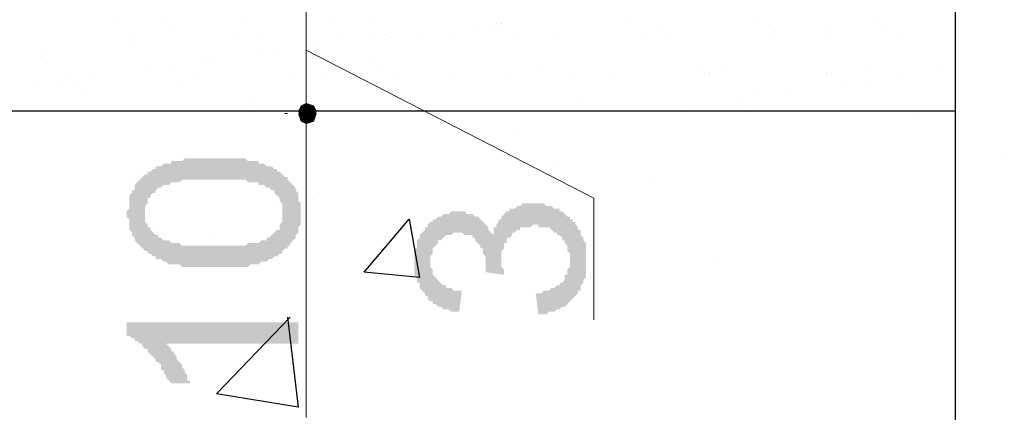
# Model space of a CAD drawing. Header units: metres. Extents: x -18 to 342, y 4 to 63.
# Tile 8 of 173: x -6.94 to -3.34, y 44.35 to 45.78. Entities that reach past the tile are written whole.
import ezdxf

# ---------------------------------------------------------------- set-up
doc = ezdxf.new("R2010")
doc.units = ezdxf.units.M
doc.header["$MEASUREMENT"] = 0
for name, color, linetype in [('PDF3_dim', 7, 'Continuous'), ('PDF3_hatch', 7, 'Continuous'), ('PDF3_hatch-borshi', 7, 'Continuous'), ('PDF3_kaff', 7, 'Continuous'), ('PDF3_wall', 7, 'Continuous')]:
    doc.layers.add(name, color=color, linetype=linetype)

msp = doc.modelspace()

# ---------------------------------------------------------------- hatches: boundary and pattern name
at = {"layer": 'PDF3_dim', "transparency": 33554559}
h = msp.add_hatch(color=256, dxfattribs=at)
h.paths.add_polyline_path([(-6.2283, 44.8782), (-6.2379, 44.8782), (-6.2475, 44.8782), (-6.2572, 44.8782), (-6.2668, 44.8782), (-6.2764, 44.8782), (-6.2861, 44.8782), (-6.2957, 44.8782), (-6.3053, 44.8782), (-6.3149, 44.8782), (-6.3246, 44.8782), (-6.3342, 44.8782), (-6.3342, 44.8782), (-6.3438, 44.8782), (-6.3535, 44.8878), (-6.3631, 44.8878), (-6.3727, 44.8878), (-6.3727, 44.8878), (-6.3824, 44.8878), (-6.392, 44.8878), (-6.4016, 44.8974), (-6.4016, 44.8974), (-6.4113, 44.8974), (-6.4209, 44.9071), (-6.4305, 44.9071), (-6.4402, 44.9071), (-6.4402, 44.9167), (-6.4498, 44.9167), (-6.4594, 44.9263), (-6.469, 44.9263), (-6.469, 44.936), (-6.4787, 44.936), (-6.4883, 44.9456), (-6.4883, 44.9456), (-6.4979, 44.9552), (-6.4979, 44.9552), (-6.5076, 44.9649), (-6.5076, 44.9649), (-6.5172, 44.9745), (-6.5172, 44.9841), (-6.5268, 44.9938), (-6.5268, 44.9938), (-6.5268, 45.0034), (-6.5365, 45.013), (-6.5365, 45.0226), (-6.5365, 45.0323), (-6.5365, 45.0419), (-6.5365, 45.0419), (-6.5365, 45.0515), (-6.5461, 45.0612), (-6.5461, 45.0708), (-6.5461, 45.0708), (-6.5461, 45.0804), (-6.5365, 45.0901), (-6.5365, 45.0997), (-6.5365, 45.1093), (-6.5365, 45.119), (-6.5365, 45.1286), (-6.5365, 45.1382), (-6.5268, 45.1479), (-6.5268, 45.1479), (-6.5268, 45.1575), (-6.5172, 45.1575), (-6.5172, 45.1671), (-6.5172, 45.1767), (-6.5076, 45.1864), (-6.5076, 45.1864), (-6.4979, 45.196), (-6.4883, 45.2056), (-6.4883, 45.2056), (-6.4787, 45.2153), (-6.469, 45.2153), (-6.469, 45.2249), (-6.4594, 45.2249), (-6.4594, 45.2249), (-6.4498, 45.2345), (-6.4402, 45.2345), (-6.4402, 45.2442), (-6.4305, 45.2442), (-6.4209, 45.2442), (-6.4113, 45.2538), (-6.4016, 45.2538), (-6.392, 45.2538), (-6.3824, 45.2538), (-6.3824, 45.2634), (-6.3727, 45.2634), (-6.3631, 45.2634), (-6.3631, 45.2634), (-6.3535, 45.2634), (-6.3438, 45.2634), (-6.3342, 45.2731), (-6.3342, 45.2731), (-6.3246, 45.2731), (-6.3149, 45.2731), (-6.3053, 45.2731), (-6.2957, 45.2731), (-6.2861, 45.2731), (-6.2764, 45.2731), (-6.2668, 45.2731), (-6.2572, 45.2731), (-6.2475, 45.2731), (-6.2379, 45.2731), (-6.2283, 45.2731), (-6.2283, 45.2731), (-6.2186, 45.2731), (-6.209, 45.2731), (-6.1994, 45.2731), (-6.1897, 45.2731), (-6.1801, 45.2731), (-6.1705, 45.2731), (-6.1608, 45.2731), (-6.1512, 45.2731), (-6.1416, 45.2731), (-6.132, 45.2731), (-6.1223, 45.2731), (-6.1127, 45.2731), (-6.1031, 45.2634), (-6.0934, 45.2634), (-6.0934, 45.2634), (-6.0838, 45.2634), (-6.0742, 45.2634), (-6.0645, 45.2634), (-6.0645, 45.2538), (-6.0549, 45.2538), (-6.0549, 45.2538), (-6.0453, 45.2538), (-6.0356, 45.2442), (-6.026, 45.2442), (-6.0164, 45.2442), (-6.0068, 45.2345), (-5.9971, 45.2345), (-5.9971, 45.2249), (-5.9875, 45.2249), (-5.9779, 45.2153), (-5.9779, 45.2153), (-5.9682, 45.2056), (-5.9586, 45.2056), (-5.9586, 45.196), (-5.949, 45.1864), (-5.949, 45.1864), (-5.9393, 45.1767), (-5.9393, 45.1767), (-5.9297, 45.1671), (-5.9297, 45.1575), (-5.9297, 45.1575), (-5.9201, 45.1479), (-5.9201, 45.1382), (-5.9201, 45.1286), (-5.9201, 45.119), (-5.9104, 45.1093), (-5.9104, 45.1093), (-5.9104, 45.0997), (-5.9104, 45.0901), (-5.9104, 45.0804), (-5.9104, 45.0708), (-5.9104, 45.0612), (-5.9104, 45.0612), (-5.9104, 45.0515), (-5.9104, 45.0419), (-5.9104, 45.0323), (-5.9201, 45.0226), (-5.9201, 45.013), (-5.9201, 45.0034), (-5.9201, 45.0034), (-5.9297, 44.9938), (-5.9297, 44.9841), (-5.9393, 44.9745), (-5.9393, 44.9745), (-5.949, 44.9649), (-5.949, 44.9552), (-5.9586, 44.9552), (-5.9586, 44.9456), (-5.9682, 44.9456), (-5.9779, 44.936), (-5.9779, 44.936), (-5.9779, 44.9263), (-5.9875, 44.9263), (-5.9875, 44.9263), (-5.9971, 44.9167), (-6.0068, 44.9167), (-6.0068, 44.9167), (-6.0164, 44.9071), (-6.0164, 44.9071), (-6.026, 44.9071), (-6.0356, 44.8974), (-6.0453, 44.8974), (-6.0453, 44.8974), (-6.0549, 44.8974), (-6.0645, 44.8878), (-6.0742, 44.8878), (-6.0838, 44.8878), (-6.0838, 44.8878), (-6.0934, 44.8878), (-6.1031, 44.8782), (-6.1127, 44.8782), (-6.1223, 44.8782), (-6.132, 44.8782), (-6.1416, 44.8782), (-6.1512, 44.8782), (-6.1608, 44.8782), (-6.1705, 44.8782), (-6.1801, 44.8782), (-6.1897, 44.8782), (-6.1994, 44.8782), (-6.2186, 44.8782), (-6.2283, 44.8782), (-6.2283, 44.8782)], flags=0)
h.paths.add_polyline_path([(-6.2283, 44.9552), (-6.209, 44.9552), (-6.1994, 44.9552), (-6.1897, 44.9552), (-6.1801, 44.9552), (-6.1705, 44.9552), (-6.1608, 44.9552), (-6.1512, 44.9552), (-6.1416, 44.9552), (-6.132, 44.9552), (-6.1223, 44.9552), (-6.1127, 44.9552), (-6.1031, 44.9649), (-6.0934, 44.9649), (-6.0838, 44.9649), (-6.0742, 44.9649), (-6.0742, 44.9649), (-6.0645, 44.9649), (-6.0549, 44.9745), (-6.0549, 44.9745), (-6.0453, 44.9745), (-6.0356, 44.9745), (-6.0356, 44.9841), (-6.026, 44.9841), (-6.026, 44.9841), (-6.026, 44.9841), (-6.0164, 44.9938), (-6.0068, 45.0034), (-6.0068, 45.0034), (-5.9971, 45.013), (-5.9875, 45.013), (-5.9875, 45.0226), (-5.9875, 45.0323), (-5.9779, 45.0419), (-5.9779, 45.0419), (-5.9779, 45.0515), (-5.9779, 45.0612), (-5.9779, 45.0708), (-5.9779, 45.0708), (-5.9779, 45.0804), (-5.9779, 45.0901), (-5.9779, 45.0997), (-5.9779, 45.1093), (-5.9779, 45.1093), (-5.9875, 45.119), (-5.9875, 45.1286), (-5.9971, 45.1382), (-5.9971, 45.1382), (-6.0068, 45.1479), (-6.0068, 45.1575), (-6.0164, 45.1575), (-6.026, 45.1671), (-6.026, 45.1671), (-6.0356, 45.1671), (-6.0356, 45.1671), (-6.0453, 45.1767), (-6.0453, 45.1767), (-6.0549, 45.1767), (-6.0645, 45.1767), (-6.0645, 45.1864), (-6.0742, 45.1864), (-6.0838, 45.1864), (-6.0934, 45.1864), (-6.0934, 45.1864), (-6.1031, 45.1864), (-6.1127, 45.196), (-6.1223, 45.196), (-6.132, 45.196), (-6.1416, 45.196), (-6.1512, 45.196), (-6.1608, 45.196), (-6.1705, 45.196), (-6.1897, 45.196), (-6.1994, 45.196), (-6.209, 45.196), (-6.2186, 45.196), (-6.2283, 45.196), (-6.2379, 45.196), (-6.2475, 45.196), (-6.2572, 45.196), (-6.2764, 45.196), (-6.2861, 45.196), (-6.2957, 45.196), (-6.3053, 45.196), (-6.3149, 45.196), (-6.3246, 45.196), (-6.3342, 45.196), (-6.3438, 45.196), (-6.3535, 45.1864), (-6.3631, 45.1864), (-6.3631, 45.1864), (-6.3727, 45.1864), (-6.3824, 45.1864), (-6.392, 45.1767), (-6.392, 45.1767), (-6.4016, 45.1767), (-6.4113, 45.1767), (-6.4113, 45.1767), (-6.4209, 45.1671), (-6.4209, 45.1671), (-6.4305, 45.1671), (-6.4305, 45.1671), (-6.4402, 45.1575), (-6.4402, 45.1479), (-6.4498, 45.1479), (-6.4594, 45.1382), (-6.4594, 45.1286), (-6.469, 45.1286), (-6.469, 45.119), (-6.469, 45.1093), (-6.4787, 45.0997), (-6.4787, 45.0997), (-6.4787, 45.0901), (-6.4787, 45.0804), (-6.4787, 45.0708), (-6.4787, 45.0612), (-6.4787, 45.0612), (-6.4787, 45.0515), (-6.4787, 45.0419), (-6.469, 45.0323), (-6.469, 45.0226), (-6.4594, 45.0226), (-6.4594, 45.013), (-6.4498, 45.0034), (-6.4498, 45.0034), (-6.4402, 44.9938), (-6.4305, 44.9938), (-6.4305, 44.9841), (-6.4209, 44.9841), (-6.4209, 44.9841), (-6.4113, 44.9745), (-6.4113, 44.9745), (-6.4016, 44.9745), (-6.392, 44.9745), (-6.392, 44.9745), (-6.3824, 44.9649), (-6.3727, 44.9649), (-6.3631, 44.9649), (-6.3631, 44.9649), (-6.3535, 44.9649), (-6.3438, 44.9552), (-6.3342, 44.9552), (-6.3246, 44.9552), (-6.3149, 44.9552), (-6.3053, 44.9552), (-6.2957, 44.9552), (-6.2861, 44.9552), (-6.2764, 44.9552), (-6.2668, 44.9552), (-6.2572, 44.9552), (-6.2379, 44.9552), (-6.2283, 44.9552), (-6.2283, 44.9552)], flags=0)
for points in [[(-5.0436, 44.7048), (-5.0533, 44.7819), (-5.0436, 44.7819), (-5.034, 44.7819), (-5.0244, 44.7915), (-5.0147, 44.7915), (-5.0051, 44.7915), (-4.9955, 44.8011), (-4.9858, 44.8011), (-4.9858, 44.8011), (-4.9762, 44.8108), (-4.9666, 44.8108), (-4.9666, 44.8204), (-4.9569, 44.8204), (-4.9569, 44.8204), (-4.9473, 44.83), (-4.9473, 44.8397), (-4.9473, 44.8493), (-4.9377, 44.8493), (-4.9377, 44.8589), (-4.9377, 44.8686), (-4.9281, 44.8782), (-4.9281, 44.8878), (-4.9281, 44.8974), (-4.9281, 44.8974), (-4.9281, 44.9071), (-4.9281, 44.9167), (-4.9281, 44.9263), (-4.9377, 44.936), (-4.9377, 44.9456), (-4.9377, 44.9552), (-4.9377, 44.9552), (-4.9473, 44.9649), (-4.9473, 44.9745), (-4.9569, 44.9745), (-4.9569, 44.9841), (-4.9666, 44.9938), (-4.9762, 44.9938), (-4.9762, 45.0034), (-4.9858, 45.0034), (-4.9955, 45.013), (-4.9955, 45.013), (-5.0051, 45.0226), (-5.0147, 45.0226), (-5.0244, 45.0226), (-5.034, 45.0226), (-5.0436, 45.0226), (-5.0436, 45.0323), (-5.0533, 45.0323), (-5.0533, 45.0323), (-5.0629, 45.0323), (-5.0725, 45.0226), (-5.0822, 45.0226), (-5.0918, 45.0226), (-5.1014, 45.0226), (-5.111, 45.0226), (-5.111, 45.013), (-5.1207, 45.013), (-5.1303, 45.0034), (-5.1399, 45.0034), (-5.1399, 44.9938), (-5.1399, 44.9938), (-5.1496, 44.9841), (-5.1592, 44.9841), (-5.1592, 44.9745), (-5.1592, 44.9649), (-5.1688, 44.9649), (-5.1688, 44.9552), (-5.1688, 44.9456), (-5.1785, 44.936), (-5.1785, 44.9263), (-5.1785, 44.9167), (-5.1785, 44.9071), (-5.1785, 44.9071), (-5.1785, 44.8974), (-5.1785, 44.8974), (-5.1785, 44.8878), (-5.1785, 44.8782), (-5.1688, 44.8686), (-5.1688, 44.8589), (-5.1688, 44.8493), (-5.2363, 44.8589), (-5.2363, 44.8686), (-5.2363, 44.8782), (-5.2363, 44.8878), (-5.2363, 44.8878), (-5.2363, 44.8974), (-5.2363, 44.9071), (-5.2363, 44.9167), (-5.2459, 44.9263), (-5.2459, 44.936), (-5.2459, 44.9456), (-5.2555, 44.9456), (-5.2555, 44.9552), (-5.2651, 44.9649), (-5.2651, 44.9649), (-5.2748, 44.9745), (-5.2748, 44.9841), (-5.2844, 44.9841), (-5.2844, 44.9938), (-5.294, 44.9938), (-5.3037, 44.9938), (-5.3133, 44.9938), (-5.3229, 45.0034), (-5.3326, 45.0034), (-5.3422, 45.0034), (-5.3422, 45.0034), (-5.3518, 45.0034), (-5.3518, 45.0034), (-5.3615, 44.9938), (-5.3711, 44.9938), (-5.3807, 44.9938), (-5.3904, 44.9841), (-5.3904, 44.9841), (-5.4, 44.9745), (-5.4096, 44.9745), (-5.4096, 44.9745), (-5.4096, 44.9649), (-5.4192, 44.9552), (-5.4192, 44.9552), (-5.4289, 44.9456), (-5.4289, 44.936), (-5.4289, 44.9263), (-5.4289, 44.9263), (-5.4385, 44.9167), (-5.4385, 44.9071), (-5.4385, 44.8974), (-5.4385, 44.8878), (-5.4385, 44.8782), (-5.4289, 44.8686), (-5.4289, 44.8686), (-5.4289, 44.8589), (-5.4289, 44.8493), (-5.4192, 44.8397), (-5.4192, 44.8397), (-5.4096, 44.83), (-5.4096, 44.83), (-5.4, 44.8204), (-5.4, 44.8204), (-5.3904, 44.8108), (-5.3807, 44.8108), (-5.3807, 44.8011), (-5.3711, 44.8011), (-5.3615, 44.8011), (-5.3518, 44.7915), (-5.3422, 44.7915), (-5.3326, 44.7915), (-5.3229, 44.7915), (-5.3229, 44.7915), (-5.3326, 44.7145), (-5.3422, 44.7145), (-5.3518, 44.7145), (-5.3615, 44.7145), (-5.3711, 44.7241), (-5.3807, 44.7241), (-5.3904, 44.7241), (-5.4, 44.7337), (-5.4, 44.7337), (-5.4096, 44.7337), (-5.4192, 44.7433), (-5.4289, 44.7433), (-5.4289, 44.753), (-5.4385, 44.753), (-5.4481, 44.7626), (-5.4481, 44.7722), (-5.4578, 44.7722), (-5.4578, 44.7722), (-5.4578, 44.7819), (-5.4674, 44.7915), (-5.4674, 44.7915), (-5.477, 44.8011), (-5.477, 44.8108), (-5.477, 44.8204), (-5.4867, 44.8204), (-5.4867, 44.83), (-5.4867, 44.8397), (-5.4963, 44.8493), (-5.4963, 44.8589), (-5.4963, 44.8686), (-5.4963, 44.8782), (-5.4963, 44.8782), (-5.4963, 44.8878), (-5.4963, 44.8974), (-5.4963, 44.9071), (-5.4963, 44.9167), (-5.4963, 44.9263), (-5.4963, 44.936), (-5.4963, 44.9456), (-5.4867, 44.9456), (-5.4867, 44.9552), (-5.4867, 44.9649), (-5.4867, 44.9745), (-5.477, 44.9841), (-5.477, 44.9841), (-5.477, 44.9938), (-5.4674, 45.0034), (-5.4674, 45.0034), (-5.4578, 45.013), (-5.4578, 45.0226), (-5.4481, 45.0226), (-5.4481, 45.0323), (-5.4385, 45.0419), (-5.4289, 45.0419), (-5.4289, 45.0515), (-5.4192, 45.0515), (-5.4192, 45.0515), (-5.4096, 45.0612), (-5.4, 45.0612), (-5.3904, 45.0708), (-5.3807, 45.0708), (-5.3807, 45.0708), (-5.3711, 45.0708), (-5.3615, 45.0804), (-5.3518, 45.0804), (-5.3422, 45.0804), (-5.3326, 45.0804), (-5.3326, 45.0804), (-5.3229, 45.0804), (-5.3133, 45.0804), (-5.3037, 45.0708), (-5.294, 45.0708), (-5.2844, 45.0708), (-5.2748, 45.0612), (-5.2748, 45.0612), (-5.2651, 45.0612), (-5.2651, 45.0612), (-5.2555, 45.0515), (-5.2555, 45.0515), (-5.2459, 45.0419), (-5.2363, 45.0323), (-5.2363, 45.0323), (-5.2266, 45.0226), (-5.2266, 45.013), (-5.217, 45.0034), (-5.217, 45.0034), (-5.2074, 44.9938), (-5.2074, 45.0034), (-5.2074, 45.013), (-5.2074, 45.0226), (-5.1977, 45.0226), (-5.1977, 45.0323), (-5.1881, 45.0419), (-5.1881, 45.0515), (-5.1785, 45.0515), (-5.1785, 45.0612), (-5.1688, 45.0708), (-5.1688, 45.0708), (-5.1592, 45.0804), (-5.1592, 45.0804), (-5.1496, 45.0804), (-5.1496, 45.0901), (-5.1399, 45.0901), (-5.1303, 45.0901), (-5.1207, 45.0997), (-5.1207, 45.0997), (-5.111, 45.0997), (-5.1014, 45.1093), (-5.0918, 45.1093), (-5.0822, 45.1093), (-5.0725, 45.1093), (-5.0629, 45.1093), (-5.0629, 45.1093), (-5.0533, 45.1093), (-5.0436, 45.1093), (-5.034, 45.1093), (-5.0244, 45.1093), (-5.0147, 45.0997), (-5.0051, 45.0997), (-5.0051, 45.0997), (-4.9955, 45.0997), (-4.9858, 45.0901), (-4.9762, 45.0901), (-4.9666, 45.0901), (-4.9666, 45.0804), (-4.9569, 45.0804), (-4.9473, 45.0708), (-4.9473, 45.0708), (-4.9377, 45.0612), (-4.9281, 45.0612), (-4.9281, 45.0515), (-4.9184, 45.0515), (-4.9184, 45.0419), (-4.9088, 45.0419), (-4.9088, 45.0323), (-4.8992, 45.0226), (-4.8992, 45.013), (-4.8895, 45.013), (-4.8895, 45.0034), (-4.8895, 44.9938), (-4.8799, 44.9841), (-4.8799, 44.9841), (-4.8799, 44.9745), (-4.8703, 44.9649), (-4.8703, 44.9552), (-4.8703, 44.9456), (-4.8703, 44.936), (-4.8703, 44.936), (-4.8703, 44.9263), (-4.8703, 44.9167), (-4.8703, 44.9071), (-4.8703, 44.8974), (-4.8703, 44.8878), (-4.8703, 44.8782), (-4.8703, 44.8782), (-4.8703, 44.8686), (-4.8703, 44.8589), (-4.8703, 44.8493), (-4.8703, 44.8397), (-4.8799, 44.83), (-4.8799, 44.8204), (-4.8799, 44.8204), (-4.8895, 44.8108), (-4.8895, 44.8011), (-4.8895, 44.7915), (-4.8992, 44.7915), (-4.8992, 44.7819), (-4.9088, 44.7722), (-4.9088, 44.7722), (-4.9184, 44.7626), (-4.9184, 44.7626), (-4.9281, 44.753), (-4.9281, 44.753), (-4.9377, 44.7433), (-4.9473, 44.7337), (-4.9569, 44.7337), (-4.9569, 44.7337), (-4.9666, 44.7241), (-4.9762, 44.7241), (-4.9858, 44.7145), (-4.9858, 44.7145), (-4.9955, 44.7145), (-5.0051, 44.7145), (-5.0147, 44.7048), (-5.0244, 44.7048), (-5.034, 44.7048), (-5.0436, 44.7048)], [(-5.9201, 44.6759), (-5.9201, 44.5989), (-6.4016, 44.5989), (-6.4016, 44.5989), (-6.392, 44.5892), (-6.392, 44.5892), (-6.3824, 44.5796), (-6.3824, 44.57), (-6.3727, 44.57), (-6.3727, 44.5604), (-6.3631, 44.5507), (-6.3631, 44.5411), (-6.3535, 44.5315), (-6.3535, 44.5315), (-6.3438, 44.5218), (-6.3438, 44.5122), (-6.3342, 44.5026), (-6.3342, 44.5026), (-6.3342, 44.4929), (-6.3246, 44.4833), (-6.3246, 44.4737), (-6.3246, 44.464), (-6.3149, 44.464), (-6.3149, 44.4544), (-6.3149, 44.4544), (-6.3824, 44.4544), (-6.392, 44.464), (-6.392, 44.464), (-6.4016, 44.4737), (-6.4016, 44.4833), (-6.4113, 44.4929), (-6.4113, 44.5026), (-6.4209, 44.5026), (-6.4209, 44.5122), (-6.4209, 44.5218), (-6.4305, 44.5315), (-6.4402, 44.5315), (-6.4402, 44.5411), (-6.4498, 44.5507), (-6.4498, 44.5507), (-6.4594, 44.5604), (-6.4594, 44.5604), (-6.469, 44.57), (-6.469, 44.5796), (-6.4787, 44.5796), (-6.4883, 44.5892), (-6.4883, 44.5989), (-6.4979, 44.5989), (-6.5076, 44.6085), (-6.5172, 44.6085), (-6.5172, 44.6181), (-6.5268, 44.6181), (-6.5365, 44.6278), (-6.5365, 44.6278), (-6.5461, 44.6278), (-6.5461, 44.6759)]]:
    msp.add_hatch(color=256, dxfattribs=at).paths.add_polyline_path(points)

# ---------------------------------------------------------------- linework, layer by layer
at = {"layer": 'PDF3_dim', "lineweight": 20}
for points in [[(-5.8912, 45.8702), (-5.8912, 45.8317), (-5.8912, 45.5138), (-5.8912, 45.4753)], [(-5.8912, 45.6679), (-4.8414, 45.1286), (-4.8414, 44.6856)], [(-5.9682, 45.4464), (-5.9586, 45.4464)], [(-5.9682, 45.4368), (-5.9586, 45.4368)], [(-5.8912, 45.3983), (-5.8912, 45.3694), (-5.8912, 44.3581), (-5.8912, 44.3292)]]:
    msp.add_lwpolyline(points, dxfattribs=at)
at = {"layer": 'PDF3_dim', "transparency": 33554559}
for points in [[(-5.8912, 45.4464), (-5.9104, 45.4657), (-5.9201, 45.4464)], [(-5.9104, 45.4561), (-5.8912, 45.4368), (-5.9201, 45.4368)], [(-5.9201, 45.4464), (-5.9104, 45.4175), (-5.8912, 45.4464)], [(-5.8912, 45.4753), (-5.8912, 45.4464), (-5.9104, 45.4657)], [(-5.8912, 45.4657), (-5.9104, 45.4561), (-5.8912, 45.4368)], [(-5.9104, 45.4175), (-5.8912, 45.4464), (-5.8912, 45.4079)], [(-5.8623, 45.4657), (-5.8912, 45.4753), (-5.8912, 45.4464)], [(-5.8623, 45.4561), (-5.8912, 45.4368), (-5.8912, 45.4657)], [(-5.8912, 45.4464), (-5.8527, 45.4464), (-5.8623, 45.4657)], [(-5.8527, 45.4368), (-5.8623, 45.4561), (-5.8912, 45.4368)], [(-5.8912, 45.4079), (-5.8623, 45.4175), (-5.8912, 45.4464)], [(-5.8623, 45.4175), (-5.8912, 45.4464), (-5.8527, 45.4464)], [(-5.8912, 45.4368), (-5.9201, 45.4368), (-5.9104, 45.4079)], [(-5.9104, 45.4079), (-5.8912, 45.3983), (-5.8912, 45.4368)], [(-5.8912, 45.3983), (-5.8912, 45.4368), (-5.8623, 45.4079)], [(-5.8912, 45.4368), (-5.8623, 45.4079), (-5.8527, 45.4368)]]:
    msp.add_solid(points, dxfattribs=at)
at = {"layer": 'PDF3_hatch', "lineweight": 25}
for points in [[(-3.676, 45.4272), (-3.676, 45.4272)], [(-5.111, 45.3694), (-5.111, 45.3694)], [(-3.3582, 45.2923), (-3.3582, 45.2923)], [(-4.9858, 45.2538), (-4.9858, 45.2538)], [(-4.6391, 45.1864), (-4.6391, 45.1864)], [(-5.843, 45.1479), (-5.843, 45.1479)], [(-6.2283, 44.9841), (-6.2283, 44.9841)], [(-6.4113, 44.9456), (-6.4113, 44.9456)], [(-4.3887, 44.8974), (-4.3887, 44.8974)], [(-5.9586, 44.6952), (-5.9201, 44.3677), (-6.2186, 44.4159), (-5.949, 44.6952)]]:
    msp.add_lwpolyline(points, dxfattribs=at)
msp.add_lwpolyline([(-5.5156, 45.0515), (-5.477, 44.8397), (-5.6793, 44.8589)], close=True, dxfattribs=at)
at = {"layer": 'PDF3_hatch-borshi', "lineweight": 18}
for points in [[(-6.4113, 45.7739), (-6.4113, 45.7739)], [(-4.2635, 45.7739), (-4.2635, 45.7739)], [(-3.8012, 45.7739), (-3.8012, 45.7739)], [(-6.5943, 45.7643), (-6.5943, 45.7643)], [(-6.3824, 45.7546), (-6.3824, 45.7546)], [(-6.1223, 45.7643), (-6.1223, 45.7643)], [(-5.8045, 45.7643), (-5.8045, 45.7643)], [(-5.66, 45.7643), (-5.66, 45.7643)], [(-5.2651, 45.7546), (-5.2651, 45.7546)], [(-5.2074, 45.7546), (-5.2074, 45.7546)], [(-5.1977, 45.7643), (-5.1977, 45.7643)], [(-5.1785, 45.7643), (-5.1785, 45.7643)], [(-5.1785, 45.7354), (-5.1785, 45.7354)], [(-4.7258, 45.7643), (-4.7258, 45.7643)], [(-4.6006, 45.745), (-4.6006, 45.745)], [(-4.1768, 45.7354), (-4.1768, 45.7354)], [(-3.9938, 45.7354), (-3.9938, 45.7354)], [(-3.7916, 45.745), (-3.7916, 45.745)], [(-6.5365, 45.6968), (-6.5365, 45.6968)], [(-6.5268, 45.7257), (-6.5268, 45.7257)], [(-6.1416, 45.7065), (-6.1416, 45.7065)], [(-6.0645, 45.7257), (-6.0645, 45.7257)], [(-5.766, 45.7065), (-5.766, 45.7065)], [(-5.66, 45.7065), (-5.66, 45.7065)], [(-5.6022, 45.7257), (-5.6022, 45.7257)], [(-5.583, 45.7161), (-5.583, 45.7161)], [(-5.4674, 45.7257), (-5.4674, 45.7257)], [(-5.3615, 45.7161), (-5.3615, 45.7161)], [(-5.1303, 45.7257), (-5.1303, 45.7257)], [(-4.9666, 45.7257), (-4.9666, 45.7257)], [(-4.668, 45.7257), (-4.668, 45.7257)], [(-4.5813, 45.7161), (-4.5813, 45.7161)], [(-4.2057, 45.7257), (-4.2057, 45.7257)], [(-3.9746, 45.7161), (-3.9746, 45.7161)], [(-3.7338, 45.7257), (-3.7338, 45.7257)], [(-5.8623, 45.6776), (-5.8623, 45.6776)], [(-6.8543, 45.6487), (-6.8543, 45.6487)], [(-6.2475, 45.6294), (-6.2475, 45.6294)], [(-6.0645, 45.6487), (-6.0645, 45.6487)], [(-5.9875, 45.6583), (-5.9875, 45.6583)], [(-5.6504, 45.6294), (-5.6504, 45.6294)], [(-6.835, 45.6198), (-6.835, 45.6198)], [(-6.469, 45.6005), (-6.469, 45.6005)], [(-6.392, 45.6102), (-6.392, 45.6102)], [(-6.2668, 45.6198), (-6.2668, 45.6198)], [(-5.6215, 45.6005), (-5.6215, 45.6005)], [(-5.0436, 45.6102), (-5.0436, 45.6102)], [(-4.4465, 45.6102), (-4.4465, 45.6102)], [(-4.3694, 45.5909), (-4.3694, 45.5909)], [(-3.8397, 45.5909), (-3.8397, 45.5909)], [(-3.5893, 45.6005), (-3.5893, 45.6005)], [(-6.7965, 45.5524), (-6.7965, 45.5524)], [(-6.7676, 45.5813), (-6.7676, 45.5813)], [(-6.7291, 45.5524), (-6.7291, 45.5524)], [(-6.6713, 45.5716), (-6.6713, 45.5716)], [(-6.3438, 45.5524), (-6.3438, 45.5524)], [(-6.3053, 45.5813), (-6.3053, 45.5813)], [(-5.9393, 45.562), (-5.9393, 45.562)], [(-5.8334, 45.5813), (-5.8334, 45.5813)], [(-5.5541, 45.5716), (-5.5541, 45.5716)], [(-5.3711, 45.5813), (-5.3711, 45.5813)], [(-5.1688, 45.5716), (-5.1688, 45.5716)], [(-4.9088, 45.5813), (-4.9088, 45.5813)], [(-4.7643, 45.5813), (-4.7643, 45.5813)], [(-4.4369, 45.5813), (-4.4369, 45.5813)], [(-4.4176, 45.5813), (-4.4176, 45.5813)], [(-3.9938, 45.5813), (-3.9938, 45.5813)], [(-3.9746, 45.5813), (-3.9746, 45.5813)], [(-3.8397, 45.5524), (-3.8397, 45.5524)], [(-3.7145, 45.5716), (-3.7145, 45.5716)], [(-6.8736, 45.5427), (-6.8736, 45.5427)], [(-3.9168, 45.5427), (-3.9168, 45.5427)], [(-6.7002, 45.5042), (-6.7002, 45.5042)], [(-6.1031, 45.4946), (-6.1031, 45.4946)], [(-5.4963, 45.4849), (-5.4963, 45.4849)], [(-4.3213, 45.4946), (-4.3213, 45.4946)], [(-4.2442, 45.5042), (-4.2442, 45.5042)], [(-4.119, 45.5138), (-4.119, 45.5138)], [(-6.0742, 45.4657), (-6.0742, 45.4657)], [(-4.8992, 45.4753), (-4.8992, 45.4753)], [(-4.8703, 45.4561), (-4.8703, 45.4561)], [(-4.6391, 45.4464), (-4.6391, 45.4464)], [(-4.5235, 45.4657), (-4.5235, 45.4657)], [(-4.2924, 45.4657), (-4.2924, 45.4657)], [(-4.1672, 45.4464), (-4.1672, 45.4464)], [(-3.7819, 45.4561), (-3.7819, 45.4561)], [(-3.6953, 45.4561), (-3.6953, 45.4561)]]:
    msp.add_lwpolyline(points, dxfattribs=at)
at = {"layer": 'PDF3_kaff', "lineweight": 30}
msp.add_lwpolyline([(-7.1818, 47.1704), (-14.1162, 47.1704), (-7.1047, 47.1704), (-7.1047, 45.4464), (-3.5219, 45.4464)], dxfattribs=at)
at = {"layer": 'PDF3_wall', "lineweight": 25}
msp.add_lwpolyline([(-3.5219, 33.3304), (-3.5219, 47.1704), (-0.0932, 47.1704), (-0.0932, 46.3999)], dxfattribs=at)

doc.saveas('drawing.dxf')
